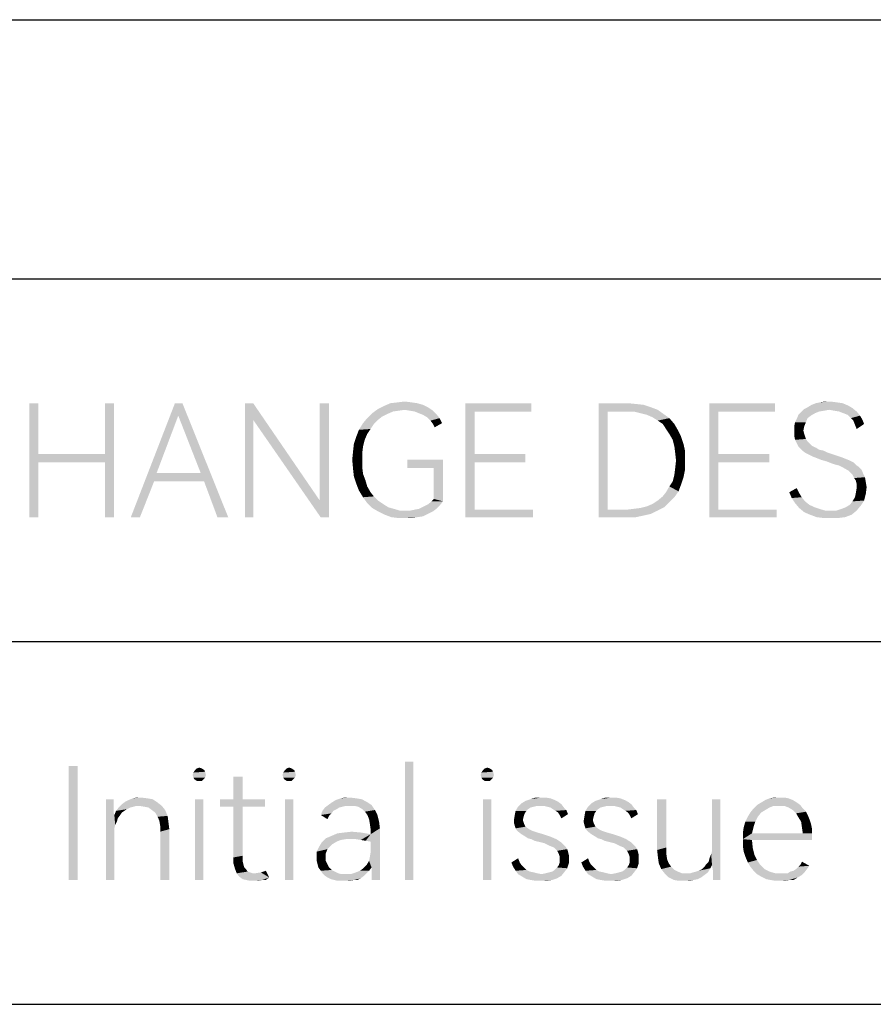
# Model space of a CAD drawing. Header units: millimetres. Extents: x 0 to 297, y 0 to 210.
# Tile 110 of 122: x 203 to 220, y 191 to 210. Entities that reach past the tile are written whole.
import ezdxf

# ---------------------------------------------------------------- set-up
doc = ezdxf.new("R2010")
doc.units = ezdxf.units.MM
doc.header["$LTSCALE"] = 16.335
doc.layers.get('0').update_dxf_attribs({"linetype": 'CONTINUOUS'})

msp = doc.modelspace()

# ---------------------------------------------------------------- linework, layer by layer
at = {"color": 7, "linetype": 'CONTINUOUS'}
msp.add_line((0, 210), (297, 210), dxfattribs=at)
at = {"color": 7, "linetype": 'CONTINUOUS', "true_color": 0x00bfff}
for p, q in [((5, 205), (292, 205)), ((121, 198), (292, 198)), ((121, 191), (292, 191))]:
    msp.add_line(p, q, dxfattribs=at)
for points in [[(203.828, 202.6), (203.828, 201.62), (203.651, 200.4)], [(203.828, 202.6), (203.651, 200.4), (203.651, 202.6)], [(205.289, 202.6), (205.113, 201.62), (205.113, 202.6)], [(205.113, 201.46), (205.113, 201.62), (205.289, 202.6)], [(205.113, 200.4), (205.113, 201.46), (205.289, 202.6)], [(205.113, 200.4), (205.289, 202.6), (205.289, 200.4)], [(206.606, 202.6), (206.526, 202.359), (205.611, 200.4)], [(206.606, 202.6), (205.611, 200.4), (206.462, 202.6)], [(206.959, 201.251), (206.526, 202.359), (206.606, 202.6)], [(207.024, 201.091), (206.959, 201.251), (206.606, 202.6)], [(207.281, 200.4), (207.024, 201.091), (206.606, 202.6)], [(207.281, 200.4), (206.606, 202.6), (207.489, 200.4)], [(207.971, 202.6), (207.971, 202.279), (207.811, 200.4)], [(207.971, 202.6), (207.811, 200.4), (207.811, 202.6)], [(207.971, 202.279), (207.971, 202.6), (209.256, 200.721)], [(209.432, 202.6), (209.256, 200.721), (209.256, 202.6)], [(209.272, 200.4), (209.256, 200.721), (209.432, 202.6)], [(209.272, 200.4), (209.432, 202.6), (209.432, 200.4)], [(211.343, 202.52), (210.38, 202.488), (210.508, 202.552)], [(211.135, 202.6), (211.247, 202.568), (210.508, 202.552)], [(211.135, 202.6), (210.508, 202.552), (210.621, 202.6)], [(210.508, 202.552), (211.247, 202.568), (211.343, 202.52)], [(211.022, 202.616), (210.621, 202.6), (210.765, 202.616)], [(210.621, 202.6), (211.022, 202.616), (211.135, 202.6)], [(210.765, 202.616), (210.894, 202.632), (211.022, 202.616)], [(212.066, 202.6), (213.335, 202.6), (212.243, 202.439)], [(212.243, 202.439), (212.066, 200.4), (212.066, 202.6)], [(212.243, 202.439), (213.335, 202.6), (213.335, 202.439)], [(214.635, 202.6), (215.197, 202.6), (214.812, 202.439)], [(214.812, 202.439), (214.635, 200.4), (214.635, 202.6)], [(215.197, 202.6), (215.358, 202.584), (214.812, 202.439)], [(215.358, 202.584), (215.503, 202.568), (214.812, 202.439)], [(215.503, 202.568), (215.647, 202.52), (214.812, 202.439)], [(216.771, 202.6), (218.04, 202.6), (216.948, 202.439)], [(216.948, 202.439), (216.771, 200.4), (216.771, 202.6)], [(216.948, 202.439), (218.04, 202.6), (218.04, 202.439)], [(219.453, 202.552), (218.666, 202.52), (218.746, 202.568)], [(218.666, 202.52), (219.453, 202.552), (219.533, 202.504)], [(219.341, 202.6), (218.746, 202.568), (218.827, 202.6)], [(218.746, 202.568), (219.341, 202.6), (219.453, 202.552)], [(219.228, 202.616), (218.827, 202.6), (218.907, 202.616)], [(218.827, 202.6), (219.228, 202.616), (219.341, 202.6)], [(219.1, 202.632), (218.907, 202.616), (219.003, 202.632)], [(218.907, 202.616), (219.1, 202.632), (219.228, 202.616)], [(206.526, 202.359), (206.108, 201.251), (205.611, 200.4)], [(210.557, 202.391), (210.171, 202.311), (210.268, 202.407)], [(210.557, 202.391), (210.46, 202.343), (210.171, 202.311)], [(210.894, 202.472), (210.268, 202.407), (210.38, 202.488)], [(210.894, 202.472), (210.781, 202.455), (210.268, 202.407)], [(210.781, 202.455), (210.669, 202.439), (210.268, 202.407)], [(210.268, 202.407), (210.669, 202.439), (210.557, 202.391)], [(210.894, 202.472), (210.38, 202.488), (211.343, 202.52)], [(210.99, 202.455), (210.894, 202.472), (211.343, 202.52)], [(210.99, 202.455), (211.343, 202.52), (211.44, 202.455)], [(211.44, 202.455), (211.086, 202.439), (210.99, 202.455)], [(211.167, 202.407), (211.086, 202.439), (211.44, 202.455)], [(211.167, 202.407), (211.44, 202.455), (211.504, 202.391)], [(211.504, 202.391), (211.247, 202.375), (211.167, 202.407)], [(211.327, 202.327), (211.247, 202.375), (211.504, 202.391)], [(211.327, 202.327), (211.504, 202.391), (211.568, 202.311)], [(212.243, 202.439), (212.243, 201.62), (212.066, 200.4)], [(214.812, 202.439), (214.812, 200.545), (214.635, 200.4)], [(215.647, 202.52), (215.776, 202.472), (214.812, 202.439)], [(215.181, 202.439), (214.812, 202.439), (215.776, 202.472)], [(215.31, 202.439), (215.181, 202.439), (215.776, 202.472)], [(215.438, 202.407), (215.31, 202.439), (215.776, 202.472)], [(215.438, 202.407), (215.776, 202.472), (215.888, 202.391)], [(215.888, 202.391), (215.567, 202.375), (215.438, 202.407)], [(215.679, 202.327), (215.567, 202.375), (215.888, 202.391)], [(215.679, 202.327), (215.888, 202.391), (216, 202.311)], [(216.948, 202.439), (216.948, 201.62), (216.771, 200.4)], [(218.73, 202.359), (218.457, 202.295), (218.489, 202.375)], [(218.73, 202.359), (218.666, 202.311), (218.457, 202.295)], [(218.811, 202.407), (218.489, 202.375), (218.538, 202.423)], [(218.489, 202.375), (218.811, 202.407), (218.73, 202.359)], [(219.084, 202.472), (218.538, 202.423), (218.602, 202.488)], [(219.084, 202.472), (218.987, 202.455), (218.538, 202.423)], [(218.987, 202.455), (218.891, 202.439), (218.538, 202.423)], [(218.538, 202.423), (218.891, 202.439), (218.811, 202.407)], [(219.533, 202.504), (218.602, 202.488), (218.666, 202.52)], [(219.084, 202.472), (218.602, 202.488), (219.533, 202.504)], [(219.18, 202.455), (219.084, 202.472), (219.533, 202.504)], [(219.276, 202.439), (219.18, 202.455), (219.533, 202.504)], [(219.276, 202.439), (219.533, 202.504), (219.614, 202.439)], [(219.614, 202.439), (219.357, 202.407), (219.276, 202.439)], [(219.437, 202.375), (219.357, 202.407), (219.614, 202.439)], [(219.437, 202.375), (219.614, 202.439), (219.678, 202.359)], [(219.678, 202.359), (219.501, 202.311), (219.437, 202.375)], [(219.501, 202.311), (219.678, 202.359), (219.726, 202.279)], [(207.811, 200.4), (207.971, 202.279), (207.971, 200.4)], [(209.256, 200.721), (209.272, 200.4), (207.971, 202.279)], [(210.3, 202.199), (210.011, 202.086), (210.091, 202.215)], [(210.3, 202.199), (210.235, 202.102), (210.011, 202.086)], [(210.38, 202.279), (210.091, 202.215), (210.171, 202.311)], [(210.091, 202.215), (210.38, 202.279), (210.3, 202.199)], [(210.171, 202.311), (210.46, 202.343), (210.38, 202.279)], [(211.568, 202.311), (211.392, 202.263), (211.327, 202.327)], [(211.392, 202.263), (211.568, 202.311), (211.616, 202.215)], [(211.616, 202.215), (211.44, 202.199), (211.392, 202.263)], [(211.44, 202.199), (211.616, 202.215), (211.472, 202.134)], [(216, 202.311), (215.776, 202.263), (215.679, 202.327)], [(215.872, 202.199), (215.776, 202.263), (216, 202.311)], [(215.872, 202.199), (216, 202.311), (216.097, 202.199)], [(216.097, 202.199), (215.936, 202.102), (215.872, 202.199)], [(215.936, 202.102), (216.097, 202.199), (216.161, 202.086)], [(218.634, 202.231), (218.409, 202.15), (218.425, 202.231)], [(218.409, 202.15), (218.634, 202.231), (218.602, 202.15)], [(218.425, 202.231), (218.457, 202.295), (218.666, 202.311)], [(218.425, 202.231), (218.666, 202.311), (218.634, 202.231)], [(219.726, 202.279), (219.549, 202.263), (219.501, 202.311)], [(219.549, 202.263), (219.726, 202.279), (219.758, 202.199)], [(219.758, 202.199), (219.581, 202.182), (219.549, 202.263)], [(219.581, 202.182), (219.758, 202.199), (219.614, 202.102)], [(210.171, 202.006), (209.962, 201.958), (210.011, 202.086)], [(209.962, 201.958), (210.171, 202.006), (210.123, 201.893)], [(210.011, 202.086), (210.235, 202.102), (210.171, 202.006)], [(216.161, 202.086), (216, 202.006), (215.936, 202.102)], [(216, 202.006), (216.161, 202.086), (216.225, 201.958)], [(216.225, 201.958), (216.065, 201.893), (216, 202.006)], [(218.602, 202.15), (218.586, 202.07), (218.409, 202.054)], [(218.602, 202.15), (218.409, 202.054), (218.409, 202.15)], [(218.409, 202.054), (218.586, 202.07), (218.602, 202.006)], [(218.602, 202.006), (218.409, 201.974), (218.409, 202.054)], [(218.409, 201.974), (218.602, 202.006), (218.618, 201.958)], [(218.618, 201.958), (218.425, 201.893), (218.409, 201.974)], [(210.091, 201.765), (209.898, 201.669), (209.914, 201.813)], [(210.123, 201.893), (209.914, 201.813), (209.962, 201.958)], [(209.914, 201.813), (210.123, 201.893), (210.091, 201.765)], [(216.065, 201.893), (216.225, 201.958), (216.273, 201.813)], [(216.273, 201.813), (216.097, 201.765), (216.065, 201.893)], [(216.097, 201.765), (216.273, 201.813), (216.305, 201.669)], [(218.618, 201.958), (218.634, 201.909), (218.425, 201.893)], [(218.425, 201.893), (218.634, 201.909), (218.666, 201.861)], [(218.666, 201.861), (218.457, 201.829), (218.425, 201.893)], [(218.457, 201.829), (218.666, 201.861), (218.746, 201.781)], [(218.746, 201.781), (218.489, 201.765), (218.457, 201.829)], [(218.489, 201.765), (218.746, 201.781), (218.843, 201.733)], [(203.828, 201.62), (203.828, 201.46), (203.651, 200.4)], [(203.828, 201.62), (205.113, 201.62), (203.828, 201.46)], [(205.113, 201.46), (203.828, 201.46), (205.113, 201.62)], [(210.075, 201.636), (209.882, 201.508), (209.898, 201.669)], [(209.882, 201.508), (210.075, 201.636), (210.075, 201.508)], [(209.898, 201.669), (210.091, 201.765), (210.075, 201.636)], [(212.243, 201.62), (212.243, 201.46), (212.066, 200.4)], [(212.243, 201.46), (213.222, 201.62), (213.222, 201.46)], [(212.243, 201.62), (213.222, 201.62), (212.243, 201.46)], [(216.305, 201.669), (216.113, 201.636), (216.097, 201.765)], [(216.129, 201.492), (216.113, 201.636), (216.305, 201.669)], [(216.129, 201.492), (216.305, 201.669), (216.305, 201.492)], [(216.948, 201.62), (216.948, 201.46), (216.771, 200.4)], [(216.948, 201.46), (217.927, 201.62), (217.927, 201.46)], [(216.948, 201.62), (217.927, 201.62), (216.948, 201.46)], [(218.843, 201.733), (218.538, 201.717), (218.489, 201.765)], [(218.538, 201.717), (218.843, 201.733), (218.891, 201.701)], [(218.891, 201.701), (218.586, 201.669), (218.538, 201.717)], [(218.891, 201.701), (218.971, 201.685), (218.586, 201.669)], [(218.586, 201.669), (218.971, 201.685), (219.035, 201.653)], [(219.035, 201.653), (218.634, 201.636), (218.586, 201.669)], [(218.634, 201.636), (219.035, 201.653), (219.132, 201.62)], [(219.132, 201.62), (218.698, 201.604), (218.634, 201.636)], [(218.698, 201.604), (219.132, 201.62), (219.228, 201.588)], [(219.228, 201.588), (218.762, 201.572), (218.698, 201.604)], [(203.651, 200.4), (203.828, 201.46), (203.828, 200.4)], [(210.075, 201.508), (209.898, 201.331), (209.882, 201.508)], [(210.075, 201.508), (210.075, 201.364), (209.898, 201.331)], [(211.632, 201.508), (210.942, 201.347), (210.942, 201.508)], [(211.456, 201.347), (210.942, 201.347), (211.632, 201.508)], [(211.456, 200.753), (211.456, 201.347), (211.632, 201.508)], [(211.456, 200.753), (211.632, 201.508), (211.632, 200.705)], [(212.243, 201.46), (212.243, 200.545), (212.066, 200.4)], [(216.305, 201.492), (216.113, 201.347), (216.129, 201.492)], [(216.113, 201.347), (216.305, 201.492), (216.305, 201.331)], [(216.948, 201.46), (216.948, 200.545), (216.771, 200.4)], [(218.762, 201.572), (219.228, 201.588), (219.324, 201.556)], [(219.324, 201.556), (218.843, 201.54), (218.762, 201.572)], [(218.843, 201.54), (219.324, 201.556), (219.405, 201.524)], [(219.405, 201.524), (218.923, 201.508), (218.843, 201.54)], [(218.923, 201.508), (219.405, 201.524), (219.485, 201.492)], [(219.485, 201.492), (219.035, 201.476), (218.923, 201.508)], [(219.035, 201.476), (219.485, 201.492), (219.549, 201.46)], [(219.549, 201.46), (219.116, 201.444), (219.035, 201.476)], [(219.212, 201.412), (219.116, 201.444), (219.549, 201.46)], [(219.212, 201.412), (219.549, 201.46), (219.597, 201.412)], [(219.597, 201.412), (219.276, 201.396), (219.212, 201.412)], [(219.341, 201.364), (219.276, 201.396), (219.597, 201.412)], [(219.341, 201.364), (219.597, 201.412), (219.662, 201.364)], [(206.108, 201.251), (206.06, 201.091), (205.611, 200.4)], [(206.108, 201.251), (206.959, 201.251), (206.06, 201.091)], [(207.024, 201.091), (206.06, 201.091), (206.959, 201.251)], [(209.898, 201.331), (210.075, 201.364), (210.091, 201.235)], [(210.091, 201.235), (209.914, 201.187), (209.898, 201.331)], [(209.914, 201.187), (210.091, 201.235), (210.139, 201.107)], [(216.273, 201.171), (216.065, 201.091), (216.097, 201.219)], [(216.305, 201.331), (216.097, 201.219), (216.113, 201.347)], [(216.097, 201.219), (216.305, 201.331), (216.273, 201.171)], [(219.662, 201.364), (219.453, 201.299), (219.341, 201.364)], [(219.662, 201.364), (219.71, 201.315), (219.453, 201.299)], [(219.453, 201.299), (219.71, 201.315), (219.742, 201.235)], [(219.742, 201.235), (219.533, 201.219), (219.453, 201.299)], [(219.533, 201.219), (219.742, 201.235), (219.774, 201.171)], [(219.774, 201.171), (219.565, 201.155), (219.533, 201.219)], [(205.611, 200.4), (206.06, 201.091), (205.787, 200.4)], [(210.139, 201.107), (209.962, 201.042), (209.914, 201.187)], [(209.962, 201.042), (210.139, 201.107), (210.171, 200.994)], [(210.171, 200.994), (210.011, 200.914), (209.962, 201.042)], [(216.225, 201.026), (216, 200.994), (216.065, 201.091)], [(216, 200.994), (216.225, 201.026), (216.177, 200.898)], [(216.065, 201.091), (216.273, 201.171), (216.225, 201.026)], [(219.597, 201.107), (219.565, 201.155), (219.774, 201.171)], [(219.597, 201.107), (219.774, 201.171), (219.79, 201.074)], [(219.79, 201.074), (219.614, 201.042), (219.597, 201.107)], [(219.614, 201.042), (219.79, 201.074), (219.806, 200.978)], [(219.806, 200.978), (219.614, 200.962), (219.614, 201.042)], [(210.011, 200.914), (210.171, 200.994), (210.235, 200.882)], [(210.235, 200.882), (210.091, 200.785), (210.011, 200.914)], [(210.235, 200.882), (210.3, 200.801), (210.091, 200.785)], [(215.872, 200.801), (215.936, 200.882), (216.177, 200.898)], [(215.872, 200.801), (216.177, 200.898), (216.097, 200.785)], [(216.177, 200.898), (215.936, 200.882), (216, 200.994)], [(218.313, 200.882), (218.457, 200.962), (218.505, 200.866)], [(218.505, 200.866), (218.361, 200.769), (218.313, 200.882)], [(218.505, 200.866), (218.554, 200.785), (218.361, 200.769)], [(219.79, 200.85), (219.581, 200.785), (219.597, 200.866)], [(219.581, 200.785), (219.79, 200.85), (219.758, 200.721)], [(219.597, 200.866), (219.614, 200.962), (219.806, 200.978)], [(219.597, 200.866), (219.806, 200.978), (219.79, 200.85)], [(210.091, 200.785), (210.3, 200.801), (210.38, 200.721)], [(210.38, 200.721), (210.171, 200.673), (210.091, 200.785)], [(210.171, 200.673), (210.38, 200.721), (210.476, 200.657)], [(210.476, 200.657), (210.268, 200.577), (210.171, 200.673)], [(210.476, 200.657), (210.573, 200.593), (210.268, 200.577)], [(211.295, 200.625), (211.359, 200.657), (211.632, 200.705)], [(211.295, 200.625), (211.632, 200.705), (211.568, 200.625)], [(211.632, 200.705), (211.359, 200.657), (211.408, 200.705)], [(211.632, 200.705), (211.408, 200.705), (211.456, 200.753)], [(215.567, 200.609), (215.679, 200.657), (216, 200.689)], [(215.567, 200.609), (216, 200.689), (215.904, 200.593)], [(216, 200.689), (215.679, 200.657), (215.776, 200.721)], [(216.097, 200.785), (215.776, 200.721), (215.872, 200.801)], [(215.776, 200.721), (216.097, 200.785), (216, 200.689)], [(218.361, 200.769), (218.554, 200.785), (218.618, 200.705)], [(218.618, 200.705), (218.425, 200.673), (218.361, 200.769)], [(218.425, 200.673), (218.618, 200.705), (218.698, 200.641)], [(218.698, 200.641), (218.505, 200.577), (218.425, 200.673)], [(218.698, 200.641), (218.795, 200.593), (218.505, 200.577)], [(219.694, 200.625), (219.405, 200.593), (219.485, 200.641)], [(219.485, 200.641), (219.533, 200.705), (219.758, 200.721)], [(219.485, 200.641), (219.758, 200.721), (219.694, 200.625)], [(219.758, 200.721), (219.533, 200.705), (219.581, 200.785)], [(210.268, 200.577), (210.573, 200.593), (210.685, 200.561)], [(210.685, 200.561), (210.38, 200.512), (210.268, 200.577)], [(210.685, 200.561), (210.797, 200.528), (210.38, 200.512)], [(210.926, 200.528), (211.006, 200.528), (210.38, 200.512)], [(210.797, 200.528), (210.926, 200.528), (210.38, 200.512)], [(211.44, 200.512), (210.38, 200.512), (211.006, 200.528)], [(211.44, 200.512), (210.508, 200.448), (210.38, 200.512)], [(211.44, 200.512), (211.343, 200.464), (210.508, 200.448)], [(210.508, 200.448), (211.343, 200.464), (211.247, 200.416)], [(211.006, 200.528), (211.086, 200.545), (211.504, 200.561)], [(211.006, 200.528), (211.504, 200.561), (211.44, 200.512)], [(211.504, 200.561), (211.086, 200.545), (211.167, 200.561)], [(211.167, 200.561), (211.231, 200.593), (211.568, 200.625)], [(211.167, 200.561), (211.568, 200.625), (211.504, 200.561)], [(211.568, 200.625), (211.231, 200.593), (211.295, 200.625)], [(212.243, 200.545), (213.367, 200.545), (212.066, 200.4)], [(212.066, 200.4), (213.367, 200.545), (213.367, 200.4)], [(215.181, 200.545), (215.776, 200.528), (214.635, 200.4)], [(214.812, 200.545), (215.181, 200.545), (214.635, 200.4)], [(215.776, 200.528), (215.647, 200.464), (214.635, 200.4)], [(215.647, 200.464), (215.503, 200.432), (214.635, 200.4)], [(215.181, 200.545), (215.31, 200.561), (215.904, 200.593)], [(215.181, 200.545), (215.904, 200.593), (215.776, 200.528)], [(215.31, 200.561), (215.438, 200.577), (215.904, 200.593)], [(215.904, 200.593), (215.438, 200.577), (215.567, 200.609)], [(216.948, 200.545), (218.072, 200.545), (216.771, 200.4)], [(216.771, 200.4), (218.072, 200.545), (218.072, 200.4)], [(218.505, 200.577), (218.795, 200.593), (218.891, 200.561)], [(218.891, 200.561), (218.602, 200.496), (218.505, 200.577)], [(218.891, 200.561), (219.003, 200.528), (218.602, 200.496)], [(219.228, 200.528), (219.614, 200.528), (218.602, 200.496)], [(219.116, 200.528), (219.228, 200.528), (218.602, 200.496)], [(219.003, 200.528), (219.116, 200.528), (218.602, 200.496)], [(218.714, 200.448), (218.602, 200.496), (219.614, 200.528)], [(218.714, 200.448), (219.614, 200.528), (219.517, 200.448)], [(219.228, 200.528), (219.324, 200.561), (219.694, 200.625)], [(219.228, 200.528), (219.694, 200.625), (219.614, 200.528)], [(219.324, 200.561), (219.405, 200.593), (219.694, 200.625)], [(211.247, 200.416), (210.637, 200.4), (210.508, 200.448)], [(210.637, 200.4), (211.247, 200.416), (211.135, 200.4)], [(211.135, 200.4), (210.765, 200.384), (210.637, 200.4)], [(210.91, 200.384), (210.765, 200.384), (211.135, 200.4)], [(210.91, 200.384), (211.135, 200.4), (211.022, 200.384)], [(215.197, 200.4), (214.635, 200.4), (215.503, 200.432)], [(215.197, 200.4), (215.503, 200.432), (215.358, 200.4)], [(219.517, 200.448), (218.843, 200.4), (218.714, 200.448)], [(218.843, 200.4), (219.517, 200.448), (219.389, 200.4)], [(219.389, 200.4), (218.971, 200.384), (218.843, 200.4)], [(219.116, 200.384), (218.971, 200.384), (219.389, 200.4)], [(219.116, 200.384), (219.389, 200.4), (219.26, 200.384)], [(204.587, 195.6), (204.41, 193.4), (204.41, 195.6)], [(204.41, 193.4), (204.587, 195.6), (204.587, 193.4)], [(207.028, 195.52), (207.044, 195.488), (206.819, 195.472)], [(207.028, 195.52), (206.819, 195.472), (206.851, 195.52)], [(206.98, 195.552), (206.851, 195.52), (206.883, 195.552)], [(206.851, 195.52), (206.98, 195.552), (207.028, 195.52)], [(206.883, 195.552), (206.931, 195.568), (206.98, 195.552)], [(208.762, 195.52), (208.778, 195.488), (208.553, 195.472)], [(208.762, 195.52), (208.553, 195.472), (208.585, 195.52)], [(208.714, 195.552), (208.585, 195.52), (208.618, 195.552)], [(208.585, 195.52), (208.714, 195.552), (208.762, 195.52)], [(208.618, 195.552), (208.666, 195.568), (208.714, 195.552)], [(211.058, 195.68), (210.898, 193.4), (210.898, 195.68)], [(210.898, 193.4), (211.058, 195.68), (211.058, 193.4)], [(212.584, 195.52), (212.6, 195.488), (212.375, 195.472)], [(212.584, 195.52), (212.375, 195.472), (212.407, 195.52)], [(212.536, 195.552), (212.407, 195.52), (212.439, 195.552)], [(212.407, 195.52), (212.536, 195.552), (212.584, 195.52)], [(212.439, 195.552), (212.488, 195.568), (212.536, 195.552)], [(206.803, 195.423), (206.819, 195.472), (207.044, 195.488)], [(206.803, 195.423), (207.044, 195.488), (207.06, 195.423)], [(207.06, 195.423), (206.819, 195.375), (206.803, 195.423)], [(206.819, 195.375), (207.06, 195.423), (207.044, 195.375)], [(207.044, 195.375), (206.835, 195.343), (206.819, 195.375)], [(206.835, 195.343), (207.044, 195.375), (207.012, 195.343)], [(207.012, 195.343), (206.883, 195.311), (206.835, 195.343)], [(206.931, 195.311), (206.883, 195.311), (207.012, 195.343)], [(206.931, 195.311), (207.012, 195.343), (206.98, 195.311)], [(207.766, 195.391), (207.59, 194.958), (207.59, 195.391)], [(207.59, 194.958), (207.766, 195.391), (207.766, 194.958)], [(208.537, 195.423), (208.553, 195.472), (208.778, 195.488)], [(208.537, 195.423), (208.778, 195.488), (208.794, 195.423)], [(208.794, 195.423), (208.553, 195.375), (208.537, 195.423)], [(208.553, 195.375), (208.794, 195.423), (208.778, 195.375)], [(208.778, 195.375), (208.569, 195.343), (208.553, 195.375)], [(208.569, 195.343), (208.778, 195.375), (208.746, 195.343)], [(208.746, 195.343), (208.618, 195.311), (208.569, 195.343)], [(208.666, 195.311), (208.618, 195.311), (208.746, 195.343)], [(208.666, 195.311), (208.746, 195.343), (208.714, 195.311)], [(212.359, 195.423), (212.375, 195.472), (212.6, 195.488)], [(212.359, 195.423), (212.6, 195.488), (212.616, 195.423)], [(212.616, 195.423), (212.375, 195.375), (212.359, 195.423)], [(212.375, 195.375), (212.616, 195.423), (212.6, 195.375)], [(212.6, 195.375), (212.391, 195.343), (212.375, 195.375)], [(212.391, 195.343), (212.6, 195.375), (212.568, 195.343)], [(212.568, 195.343), (212.439, 195.311), (212.391, 195.343)], [(212.488, 195.311), (212.439, 195.311), (212.568, 195.343)], [(212.488, 195.311), (212.568, 195.343), (212.536, 195.311)], [(205.277, 194.958), (205.277, 194.845), (205.133, 193.4)], [(205.277, 194.958), (205.133, 193.4), (205.133, 194.958)], [(205.502, 194.909), (205.566, 194.942), (206.032, 194.958)], [(205.502, 194.909), (206.032, 194.958), (206.128, 194.893)], [(205.936, 194.974), (206.032, 194.958), (205.566, 194.942)], [(205.936, 194.974), (205.566, 194.942), (205.647, 194.974)], [(205.807, 194.99), (205.647, 194.974), (205.727, 194.99)], [(205.647, 194.974), (205.807, 194.99), (205.936, 194.974)], [(207.012, 194.958), (206.851, 193.4), (206.851, 194.958)], [(206.851, 193.4), (207.012, 194.958), (207.012, 193.4)], [(207.766, 194.958), (208.2, 194.958), (207.333, 194.813)], [(207.59, 194.958), (207.766, 194.958), (207.333, 194.813)], [(207.59, 194.958), (207.333, 194.813), (207.333, 194.958)], [(207.59, 194.813), (207.333, 194.813), (208.2, 194.958)], [(207.766, 194.813), (207.59, 194.813), (208.2, 194.958)], [(207.766, 194.813), (208.2, 194.958), (208.2, 194.813)], [(208.746, 194.958), (208.585, 193.4), (208.585, 194.958)], [(208.585, 193.4), (208.746, 194.958), (208.746, 193.4)], [(210.159, 194.909), (209.485, 194.893), (209.565, 194.942)], [(209.966, 194.974), (210.063, 194.958), (209.565, 194.942)], [(209.966, 194.974), (209.565, 194.942), (209.661, 194.974)], [(209.565, 194.942), (210.063, 194.958), (210.159, 194.909)], [(209.838, 194.99), (209.661, 194.974), (209.742, 194.99)], [(209.661, 194.974), (209.838, 194.99), (209.966, 194.974)], [(212.568, 194.958), (212.407, 193.4), (212.407, 194.958)], [(212.407, 193.4), (212.568, 194.958), (212.568, 193.4)], [(213.788, 194.942), (213.226, 194.926), (213.323, 194.958)], [(213.226, 194.926), (213.788, 194.942), (213.853, 194.909)], [(213.612, 194.99), (213.708, 194.974), (213.323, 194.958)], [(213.531, 194.99), (213.612, 194.99), (213.323, 194.958)], [(213.531, 194.99), (213.323, 194.958), (213.419, 194.99)], [(213.323, 194.958), (213.708, 194.974), (213.788, 194.942)], [(215.137, 194.942), (214.575, 194.926), (214.672, 194.958)], [(214.575, 194.926), (215.137, 194.942), (215.201, 194.909)], [(214.961, 194.99), (215.057, 194.974), (214.672, 194.958)], [(214.88, 194.99), (214.961, 194.99), (214.672, 194.958)], [(214.88, 194.99), (214.672, 194.958), (214.768, 194.99)], [(214.672, 194.958), (215.057, 194.974), (215.137, 194.942)], [(215.94, 194.958), (215.94, 194.026), (215.764, 193.978)], [(215.94, 194.958), (215.764, 193.978), (215.764, 194.958)], [(216.984, 194.958), (216.823, 194.042), (216.823, 194.958)], [(216.823, 193.962), (216.823, 194.042), (216.984, 194.958)], [(216.823, 193.689), (216.823, 193.962), (216.984, 194.958)], [(216.839, 193.593), (216.823, 193.689), (216.984, 194.958)], [(216.839, 193.448), (216.839, 193.593), (216.984, 194.958)], [(216.839, 193.432), (216.839, 193.448), (216.984, 194.958)], [(216.839, 193.4), (216.839, 193.432), (216.984, 194.958)], [(216.839, 193.4), (216.984, 194.958), (216.984, 193.4)], [(218.381, 194.942), (217.771, 194.893), (217.851, 194.942)], [(217.771, 194.893), (218.381, 194.942), (218.461, 194.893)], [(218.301, 194.974), (217.851, 194.942), (217.931, 194.974)], [(217.851, 194.942), (218.301, 194.974), (218.381, 194.942)], [(218.124, 194.99), (218.22, 194.99), (217.931, 194.974)], [(218.124, 194.99), (217.931, 194.974), (218.028, 194.99)], [(217.931, 194.974), (218.22, 194.99), (218.301, 194.974)], [(205.277, 194.845), (205.277, 194.765), (205.133, 193.4)], [(205.277, 194.765), (205.277, 194.701), (205.133, 193.4)], [(205.599, 194.797), (205.534, 194.765), (205.326, 194.733)], [(205.599, 194.797), (205.326, 194.733), (205.374, 194.797)], [(205.326, 194.733), (205.534, 194.765), (205.486, 194.733)], [(205.711, 194.829), (205.374, 194.797), (205.438, 194.861)], [(205.711, 194.829), (205.663, 194.813), (205.374, 194.797)], [(205.374, 194.797), (205.663, 194.813), (205.599, 194.797)], [(206.128, 194.893), (205.438, 194.861), (205.502, 194.909)], [(205.711, 194.829), (205.438, 194.861), (206.128, 194.893)], [(205.775, 194.829), (205.711, 194.829), (206.128, 194.893)], [(205.775, 194.829), (206.128, 194.893), (206.209, 194.829)], [(206.209, 194.829), (205.872, 194.813), (205.775, 194.829)], [(205.952, 194.797), (205.872, 194.813), (206.209, 194.829)], [(206.016, 194.749), (205.952, 194.797), (206.209, 194.829)], [(206.016, 194.749), (206.209, 194.829), (206.273, 194.749)], [(207.766, 194.813), (207.766, 193.866), (207.59, 193.834)], [(207.766, 194.813), (207.59, 193.834), (207.59, 194.813)], [(209.629, 194.797), (209.581, 194.765), (209.308, 194.733)], [(209.629, 194.797), (209.308, 194.733), (209.356, 194.797)], [(209.308, 194.733), (209.581, 194.765), (209.517, 194.733)], [(209.758, 194.829), (209.356, 194.797), (209.42, 194.845)], [(209.758, 194.829), (209.693, 194.813), (209.356, 194.797)], [(209.356, 194.797), (209.693, 194.813), (209.629, 194.797)], [(209.42, 194.845), (209.485, 194.893), (210.159, 194.909)], [(209.42, 194.845), (210.159, 194.909), (210.255, 194.845)], [(209.42, 194.845), (210.255, 194.845), (209.758, 194.829)], [(209.838, 194.829), (209.758, 194.829), (210.255, 194.845)], [(209.918, 194.829), (209.838, 194.829), (210.255, 194.845)], [(209.999, 194.813), (209.918, 194.829), (210.255, 194.845)], [(210.079, 194.765), (209.999, 194.813), (210.255, 194.845)], [(210.079, 194.765), (210.255, 194.845), (210.32, 194.749)], [(210.32, 194.749), (210.127, 194.717), (210.079, 194.765)], [(213.387, 194.813), (213.323, 194.797), (213.034, 194.733)], [(213.387, 194.813), (213.034, 194.733), (213.082, 194.813)], [(213.323, 194.797), (213.274, 194.765), (213.034, 194.733)], [(213.034, 194.733), (213.274, 194.765), (213.242, 194.733)], [(213.917, 194.861), (213.082, 194.813), (213.146, 194.877)], [(213.917, 194.861), (213.451, 194.829), (213.082, 194.813)], [(213.082, 194.813), (213.451, 194.829), (213.387, 194.813)], [(213.853, 194.909), (213.146, 194.877), (213.226, 194.926)], [(213.146, 194.877), (213.853, 194.909), (213.917, 194.861)], [(213.515, 194.829), (213.451, 194.829), (213.917, 194.861)], [(213.58, 194.829), (213.515, 194.829), (213.917, 194.861)], [(213.644, 194.813), (213.58, 194.829), (213.917, 194.861)], [(213.708, 194.797), (213.644, 194.813), (213.917, 194.861)], [(213.708, 194.797), (213.917, 194.861), (213.965, 194.797)], [(213.965, 194.797), (213.756, 194.765), (213.708, 194.797)], [(213.756, 194.765), (213.965, 194.797), (214.013, 194.749)], [(214.013, 194.749), (213.804, 194.733), (213.756, 194.765)], [(214.736, 194.813), (214.672, 194.797), (214.382, 194.733)], [(214.736, 194.813), (214.382, 194.733), (214.431, 194.813)], [(214.672, 194.797), (214.623, 194.765), (214.382, 194.733)], [(214.382, 194.733), (214.623, 194.765), (214.591, 194.733)], [(215.266, 194.861), (214.431, 194.813), (214.495, 194.877)], [(215.266, 194.861), (214.8, 194.829), (214.431, 194.813)], [(214.431, 194.813), (214.8, 194.829), (214.736, 194.813)], [(215.201, 194.909), (214.495, 194.877), (214.575, 194.926)], [(214.495, 194.877), (215.201, 194.909), (215.266, 194.861)], [(214.864, 194.829), (214.8, 194.829), (215.266, 194.861)], [(214.928, 194.829), (214.864, 194.829), (215.266, 194.861)], [(214.993, 194.813), (214.928, 194.829), (215.266, 194.861)], [(215.057, 194.797), (214.993, 194.813), (215.266, 194.861)], [(215.057, 194.797), (215.266, 194.861), (215.314, 194.797)], [(215.314, 194.797), (215.105, 194.765), (215.057, 194.797)], [(215.105, 194.765), (215.314, 194.797), (215.362, 194.749)], [(215.362, 194.749), (215.153, 194.733), (215.105, 194.765)], [(217.851, 194.749), (217.562, 194.701), (217.626, 194.781)], [(218.012, 194.829), (217.626, 194.781), (217.691, 194.845)], [(218.012, 194.829), (217.931, 194.797), (217.626, 194.781)], [(217.626, 194.781), (217.931, 194.797), (217.851, 194.749)], [(218.461, 194.893), (217.691, 194.845), (217.771, 194.893)], [(217.691, 194.845), (218.461, 194.893), (218.526, 194.845)], [(217.691, 194.845), (218.526, 194.845), (218.012, 194.829)], [(218.108, 194.829), (218.012, 194.829), (218.526, 194.845)], [(218.22, 194.829), (218.108, 194.829), (218.526, 194.845)], [(218.301, 194.797), (218.22, 194.829), (218.526, 194.845)], [(218.301, 194.797), (218.526, 194.845), (218.574, 194.781)], [(218.574, 194.781), (218.381, 194.749), (218.301, 194.797)], [(218.381, 194.749), (218.574, 194.781), (218.638, 194.717)], [(205.277, 194.701), (205.293, 194.653), (205.133, 193.4)], [(205.293, 194.653), (205.293, 194.396), (205.133, 193.4)], [(205.486, 194.733), (205.438, 194.701), (205.293, 194.653)], [(205.486, 194.733), (205.293, 194.653), (205.326, 194.733)], [(205.293, 194.653), (205.438, 194.701), (205.406, 194.653)], [(205.293, 194.653), (205.406, 194.653), (205.358, 194.588)], [(205.293, 194.653), (205.358, 194.588), (205.309, 194.46)], [(205.293, 194.653), (205.309, 194.46), (205.293, 194.396)], [(205.358, 194.588), (205.342, 194.524), (205.309, 194.46)], [(206.273, 194.749), (206.08, 194.701), (206.016, 194.749)], [(206.08, 194.701), (206.273, 194.749), (206.321, 194.636)], [(206.321, 194.636), (206.128, 194.62), (206.08, 194.701)], [(206.161, 194.54), (206.128, 194.62), (206.321, 194.636)], [(206.161, 194.54), (206.321, 194.636), (206.337, 194.508)], [(209.517, 194.733), (209.485, 194.685), (209.276, 194.653)], [(209.517, 194.733), (209.276, 194.653), (209.308, 194.733)], [(209.276, 194.653), (209.485, 194.685), (209.436, 194.636)], [(209.436, 194.636), (209.404, 194.572), (209.276, 194.653)], [(210.175, 194.653), (210.127, 194.717), (210.32, 194.749)], [(210.175, 194.653), (210.32, 194.749), (210.368, 194.653)], [(210.368, 194.653), (210.207, 194.572), (210.175, 194.653)], [(210.207, 194.572), (210.368, 194.653), (210.4, 194.524)], [(210.4, 194.524), (210.223, 194.476), (210.207, 194.572)], [(213.194, 194.636), (213.001, 194.556), (213.018, 194.653)], [(213.194, 194.636), (213.178, 194.572), (213.001, 194.556)], [(213.001, 194.556), (213.178, 194.572), (213.178, 194.54)], [(213.242, 194.733), (213.21, 194.685), (213.018, 194.653)], [(213.242, 194.733), (213.018, 194.653), (213.034, 194.733)], [(213.018, 194.653), (213.21, 194.685), (213.194, 194.636)], [(213.853, 194.701), (213.804, 194.733), (214.013, 194.749)], [(213.853, 194.701), (214.013, 194.749), (214.045, 194.669)], [(214.045, 194.669), (213.885, 194.653), (213.853, 194.701)], [(213.885, 194.653), (214.045, 194.669), (213.917, 194.588)], [(214.543, 194.636), (214.35, 194.556), (214.366, 194.653)], [(214.543, 194.636), (214.527, 194.572), (214.35, 194.556)], [(214.35, 194.556), (214.527, 194.572), (214.527, 194.54)], [(214.591, 194.733), (214.559, 194.685), (214.366, 194.653)], [(214.591, 194.733), (214.366, 194.653), (214.382, 194.733)], [(214.366, 194.653), (214.559, 194.685), (214.543, 194.636)], [(215.201, 194.701), (215.153, 194.733), (215.362, 194.749)], [(215.201, 194.701), (215.362, 194.749), (215.394, 194.669)], [(215.394, 194.669), (215.234, 194.653), (215.201, 194.701)], [(215.234, 194.653), (215.394, 194.669), (215.266, 194.588)], [(217.707, 194.62), (217.466, 194.524), (217.514, 194.62)], [(217.466, 194.524), (217.707, 194.62), (217.658, 194.524)], [(217.771, 194.701), (217.514, 194.62), (217.562, 194.701)], [(217.514, 194.62), (217.771, 194.701), (217.707, 194.62)], [(217.562, 194.701), (217.851, 194.749), (217.771, 194.701)], [(218.638, 194.717), (218.445, 194.685), (218.381, 194.749)], [(218.445, 194.685), (218.638, 194.717), (218.67, 194.653)], [(218.67, 194.653), (218.493, 194.604), (218.445, 194.685)], [(218.493, 194.604), (218.67, 194.653), (218.702, 194.572)], [(218.702, 194.572), (218.542, 194.524), (218.493, 194.604)], [(218.542, 194.524), (218.702, 194.572), (218.734, 194.476)], [(205.293, 194.396), (205.293, 194.315), (205.133, 193.4)], [(206.337, 194.508), (206.177, 194.444), (206.161, 194.54)], [(206.177, 194.444), (206.337, 194.508), (206.353, 194.38)], [(206.353, 194.38), (206.177, 194.331), (206.177, 194.444)], [(206.177, 193.4), (206.177, 194.331), (206.353, 194.38)], [(206.177, 193.4), (206.353, 194.38), (206.353, 193.4)], [(210.143, 194.155), (210.239, 194.283), (210.416, 194.396)], [(210.239, 194.139), (210.143, 194.155), (210.416, 194.396)], [(210.207, 193.769), (210.223, 193.85), (210.416, 194.396)], [(210.255, 193.641), (210.207, 193.769), (210.416, 194.396)], [(210.223, 194.476), (210.4, 194.524), (210.416, 194.396)], [(210.416, 194.396), (210.239, 194.364), (210.223, 194.476)], [(210.223, 193.85), (210.239, 193.946), (210.416, 194.396)], [(210.239, 194.283), (210.239, 194.364), (210.416, 194.396)], [(210.239, 193.946), (210.239, 194.139), (210.416, 194.396)], [(210.255, 193.496), (210.255, 193.641), (210.416, 194.396)], [(210.255, 193.4), (210.255, 193.496), (210.416, 194.396)], [(210.255, 193.4), (210.416, 194.396), (210.416, 193.4)], [(213.178, 194.54), (213.001, 194.508), (213.001, 194.556)], [(213.001, 194.508), (213.178, 194.54), (213.194, 194.492)], [(213.194, 194.492), (213.018, 194.444), (213.001, 194.508)], [(213.194, 194.492), (213.21, 194.46), (213.018, 194.444)], [(213.018, 194.444), (213.21, 194.46), (213.226, 194.428)], [(213.226, 194.428), (213.034, 194.396), (213.018, 194.444)], [(213.034, 194.396), (213.226, 194.428), (213.291, 194.38)], [(213.291, 194.38), (213.066, 194.347), (213.034, 194.396)], [(213.066, 194.347), (213.291, 194.38), (213.355, 194.347)], [(214.527, 194.54), (214.35, 194.508), (214.35, 194.556)], [(214.35, 194.508), (214.527, 194.54), (214.543, 194.492)], [(214.543, 194.492), (214.366, 194.444), (214.35, 194.508)], [(214.543, 194.492), (214.559, 194.46), (214.366, 194.444)], [(214.366, 194.444), (214.559, 194.46), (214.575, 194.428)], [(214.575, 194.428), (214.382, 194.396), (214.366, 194.444)], [(214.382, 194.396), (214.575, 194.428), (214.639, 194.38)], [(214.639, 194.38), (214.415, 194.347), (214.382, 194.396)], [(214.415, 194.347), (214.639, 194.38), (214.704, 194.347)], [(217.418, 194.299), (217.434, 194.412), (217.626, 194.428)], [(217.418, 194.299), (217.626, 194.428), (217.594, 194.299)], [(217.658, 194.524), (217.626, 194.428), (217.434, 194.412)], [(217.658, 194.524), (217.434, 194.412), (217.466, 194.524)], [(218.734, 194.476), (218.558, 194.412), (218.542, 194.524)], [(218.558, 194.412), (218.734, 194.476), (218.75, 194.396)], [(218.75, 194.396), (218.574, 194.299), (218.558, 194.412)], [(218.574, 194.299), (218.75, 194.396), (218.75, 194.299)], [(205.133, 193.4), (205.293, 194.315), (205.293, 193.4)], [(209.758, 194.187), (209.292, 194.123), (209.372, 194.203)], [(209.758, 194.187), (209.661, 194.171), (209.292, 194.123)], [(209.372, 194.203), (209.485, 194.251), (210.239, 194.283)], [(209.758, 194.187), (209.372, 194.203), (210.239, 194.283)], [(210.239, 194.283), (209.485, 194.251), (209.597, 194.299)], [(210.047, 194.315), (209.597, 194.299), (209.726, 194.315)], [(209.597, 194.299), (210.047, 194.315), (210.239, 194.283)], [(209.726, 194.315), (209.87, 194.331), (210.047, 194.315)], [(209.87, 194.187), (209.758, 194.187), (210.239, 194.283)], [(209.95, 194.187), (209.87, 194.187), (210.239, 194.283)], [(210.047, 194.171), (209.95, 194.187), (210.239, 194.283)], [(210.143, 194.155), (210.047, 194.171), (210.239, 194.283)], [(213.355, 194.347), (213.146, 194.283), (213.066, 194.347)], [(213.355, 194.347), (213.451, 194.315), (213.146, 194.283)], [(213.146, 194.283), (213.451, 194.315), (213.564, 194.283)], [(213.564, 194.283), (213.226, 194.235), (213.146, 194.283)], [(213.226, 194.235), (213.564, 194.283), (213.708, 194.235)], [(213.708, 194.235), (213.274, 194.203), (213.226, 194.235)], [(213.339, 194.187), (213.274, 194.203), (213.708, 194.235)], [(213.339, 194.187), (213.708, 194.235), (213.82, 194.187)], [(213.82, 194.187), (213.403, 194.155), (213.339, 194.187)], [(213.467, 194.139), (213.403, 194.155), (213.82, 194.187)], [(213.467, 194.139), (213.82, 194.187), (213.917, 194.123)], [(214.704, 194.347), (214.495, 194.283), (214.415, 194.347)], [(214.704, 194.347), (214.8, 194.315), (214.495, 194.283)], [(214.495, 194.283), (214.8, 194.315), (214.912, 194.283)], [(214.912, 194.283), (214.575, 194.235), (214.495, 194.283)], [(214.575, 194.235), (214.912, 194.283), (215.057, 194.235)], [(215.057, 194.235), (214.623, 194.203), (214.575, 194.235)], [(214.688, 194.187), (214.623, 194.203), (215.057, 194.235)], [(214.688, 194.187), (215.057, 194.235), (215.169, 194.187)], [(215.169, 194.187), (214.752, 194.155), (214.688, 194.187)], [(214.816, 194.139), (214.752, 194.155), (215.169, 194.187)], [(214.816, 194.139), (215.169, 194.187), (215.266, 194.123)], [(218.574, 194.299), (218.75, 194.299), (217.418, 194.187)], [(217.594, 194.299), (218.574, 194.299), (217.418, 194.187)], [(217.594, 194.299), (217.418, 194.187), (217.418, 194.299)], [(217.594, 194.171), (217.418, 194.187), (218.75, 194.299)], [(217.594, 194.171), (217.418, 194.058), (217.418, 194.187)], [(217.594, 194.171), (218.75, 194.299), (218.75, 194.171)], [(209.453, 194.042), (209.404, 193.994), (209.196, 193.946)], [(209.453, 194.042), (209.196, 193.946), (209.244, 194.042)], [(209.196, 193.946), (209.404, 193.994), (209.372, 193.914)], [(209.501, 194.091), (209.244, 194.042), (209.292, 194.123)], [(209.244, 194.042), (209.501, 194.091), (209.453, 194.042)], [(209.661, 194.171), (209.581, 194.139), (209.292, 194.123)], [(209.292, 194.123), (209.581, 194.139), (209.501, 194.091)], [(213.917, 194.123), (213.596, 194.107), (213.467, 194.139)], [(213.692, 194.058), (213.596, 194.107), (213.917, 194.123)], [(213.692, 194.058), (213.917, 194.123), (213.997, 194.042)], [(213.997, 194.042), (213.772, 194.026), (213.692, 194.058)], [(213.772, 194.026), (213.997, 194.042), (214.029, 193.994)], [(214.029, 193.994), (213.836, 193.962), (213.772, 194.026)], [(213.836, 193.962), (214.029, 193.994), (214.045, 193.946)], [(215.266, 194.123), (214.945, 194.107), (214.816, 194.139)], [(215.041, 194.058), (214.945, 194.107), (215.266, 194.123)], [(215.041, 194.058), (215.266, 194.123), (215.346, 194.042)], [(215.346, 194.042), (215.121, 194.026), (215.041, 194.058)], [(215.121, 194.026), (215.346, 194.042), (215.378, 193.994)], [(215.378, 193.994), (215.185, 193.962), (215.121, 194.026)], [(215.185, 193.962), (215.378, 193.994), (215.394, 193.946)], [(215.764, 193.978), (215.94, 194.026), (215.94, 193.914)], [(217.418, 194.058), (217.594, 194.171), (217.61, 194.01)], [(217.61, 194.01), (217.434, 193.946), (217.418, 194.058)], [(217.434, 193.946), (217.61, 194.01), (217.642, 193.882)], [(207.59, 193.834), (207.766, 193.866), (207.766, 193.769)], [(207.766, 193.769), (207.59, 193.721), (207.59, 193.834)], [(209.372, 193.914), (209.196, 193.834), (209.196, 193.946)], [(209.196, 193.834), (209.372, 193.914), (209.372, 193.834)], [(209.372, 193.834), (209.196, 193.769), (209.196, 193.834)], [(209.196, 193.769), (209.372, 193.834), (209.372, 193.769)], [(212.953, 193.737), (213.082, 193.818), (213.114, 193.737)], [(214.045, 193.946), (213.853, 193.93), (213.836, 193.962)], [(213.869, 193.898), (213.853, 193.93), (214.045, 193.946)], [(213.869, 193.898), (214.045, 193.946), (214.061, 193.882)], [(214.061, 193.882), (213.885, 193.85), (213.869, 193.898)], [(213.885, 193.85), (214.061, 193.882), (214.061, 193.818)], [(214.061, 193.818), (213.885, 193.801), (213.885, 193.85)], [(213.885, 193.737), (213.885, 193.801), (214.061, 193.818)], [(213.885, 193.737), (214.061, 193.818), (214.061, 193.721)], [(214.302, 193.737), (214.431, 193.818), (214.463, 193.737)], [(215.394, 193.946), (215.201, 193.93), (215.185, 193.962)], [(215.218, 193.898), (215.201, 193.93), (215.394, 193.946)], [(215.218, 193.898), (215.394, 193.946), (215.41, 193.882)], [(215.41, 193.882), (215.234, 193.85), (215.218, 193.898)], [(215.234, 193.85), (215.41, 193.882), (215.41, 193.818)], [(215.41, 193.818), (215.234, 193.801), (215.234, 193.85)], [(215.234, 193.737), (215.234, 193.801), (215.41, 193.818)], [(215.234, 193.737), (215.41, 193.818), (215.41, 193.721)], [(215.94, 193.914), (215.78, 193.834), (215.764, 193.978)], [(215.78, 193.834), (215.94, 193.914), (215.956, 193.801)], [(215.956, 193.801), (215.796, 193.721), (215.78, 193.834)], [(215.796, 193.721), (215.956, 193.801), (215.988, 193.721)], [(216.759, 193.753), (216.775, 193.818), (216.807, 193.898)], [(216.823, 193.689), (216.759, 193.753), (216.807, 193.898)], [(216.823, 193.689), (216.807, 193.898), (216.823, 193.962)], [(217.642, 193.882), (217.466, 193.85), (217.434, 193.946)], [(217.466, 193.85), (217.642, 193.882), (217.691, 193.785)], [(217.691, 193.785), (217.514, 193.737), (217.466, 193.85)], [(207.59, 193.721), (207.766, 193.769), (207.782, 193.705)], [(207.782, 193.705), (207.622, 193.609), (207.59, 193.721)], [(207.782, 193.705), (207.799, 193.641), (207.622, 193.609)], [(207.622, 193.609), (207.799, 193.641), (207.831, 193.609)], [(209.372, 193.769), (209.212, 193.705), (209.196, 193.769)], [(209.212, 193.705), (209.372, 193.769), (209.404, 193.705)], [(209.404, 193.705), (209.228, 193.641), (209.212, 193.705)], [(209.228, 193.641), (209.404, 193.705), (209.436, 193.641)], [(209.436, 193.641), (209.276, 193.577), (209.228, 193.641)], [(209.436, 193.641), (209.485, 193.593), (209.276, 193.577)], [(210.031, 193.577), (210.095, 193.625), (210.255, 193.641)], [(210.031, 193.577), (210.255, 193.641), (210.207, 193.577)], [(210.255, 193.641), (210.095, 193.625), (210.159, 193.689)], [(210.255, 193.641), (210.159, 193.689), (210.207, 193.769)], [(213.114, 193.737), (212.985, 193.657), (212.953, 193.737)], [(213.114, 193.737), (213.146, 193.689), (212.985, 193.657)], [(212.985, 193.657), (213.146, 193.689), (213.194, 193.641)], [(213.194, 193.641), (213.034, 193.577), (212.985, 193.657)], [(213.194, 193.641), (213.242, 193.593), (213.034, 193.577)], [(213.74, 193.561), (213.788, 193.593), (214.029, 193.625)], [(213.74, 193.561), (214.029, 193.625), (213.981, 193.561)], [(214.029, 193.625), (213.788, 193.593), (213.836, 193.641)], [(213.836, 193.641), (213.869, 193.689), (214.061, 193.721)], [(213.836, 193.641), (214.061, 193.721), (214.029, 193.625)], [(214.061, 193.721), (213.869, 193.689), (213.885, 193.737)], [(214.463, 193.737), (214.334, 193.657), (214.302, 193.737)], [(214.463, 193.737), (214.495, 193.689), (214.334, 193.657)], [(214.334, 193.657), (214.495, 193.689), (214.543, 193.641)], [(214.543, 193.641), (214.382, 193.577), (214.334, 193.657)], [(214.543, 193.641), (214.591, 193.593), (214.382, 193.577)], [(215.089, 193.561), (215.137, 193.593), (215.378, 193.625)], [(215.089, 193.561), (215.378, 193.625), (215.33, 193.561)], [(215.378, 193.625), (215.137, 193.593), (215.185, 193.641)], [(215.185, 193.641), (215.218, 193.689), (215.41, 193.721)], [(215.185, 193.641), (215.41, 193.721), (215.378, 193.625)], [(215.41, 193.721), (215.218, 193.689), (215.234, 193.737)], [(215.988, 193.721), (215.844, 193.609), (215.796, 193.721)], [(215.988, 193.721), (216.036, 193.657), (215.844, 193.609)], [(215.844, 193.609), (216.036, 193.657), (216.101, 193.593)], [(216.454, 193.545), (216.518, 193.561), (216.791, 193.625)], [(216.454, 193.545), (216.791, 193.625), (216.743, 193.545)], [(216.518, 193.561), (216.566, 193.577), (216.791, 193.625)], [(216.566, 193.577), (216.631, 193.609), (216.791, 193.625)], [(216.791, 193.625), (216.631, 193.609), (216.679, 193.657)], [(216.823, 193.689), (216.679, 193.657), (216.711, 193.705)], [(216.679, 193.657), (216.823, 193.689), (216.791, 193.625)], [(216.823, 193.689), (216.711, 193.705), (216.759, 193.753)], [(217.514, 193.737), (217.691, 193.785), (217.755, 193.689)], [(217.755, 193.689), (217.562, 193.657), (217.514, 193.737)], [(217.562, 193.657), (217.755, 193.689), (217.835, 193.609)], [(217.835, 193.609), (217.626, 193.577), (217.562, 193.657)], [(218.445, 193.609), (218.493, 193.657), (218.702, 193.673)], [(218.445, 193.609), (218.702, 193.673), (218.654, 193.609)], [(218.702, 193.673), (218.493, 193.657), (218.526, 193.689)], [(218.526, 193.689), (218.558, 193.753), (218.702, 193.673)], [(207.831, 193.609), (207.654, 193.528), (207.622, 193.609)], [(207.831, 193.609), (207.863, 193.561), (207.654, 193.528)], [(207.863, 193.561), (207.911, 193.545), (207.654, 193.528)], [(207.654, 193.528), (207.911, 193.545), (207.959, 193.528)], [(207.959, 193.528), (207.702, 193.464), (207.654, 193.528)], [(207.702, 193.464), (208.007, 193.528), (208.12, 193.545)], [(208.28, 193.448), (207.702, 193.464), (208.12, 193.545)], [(207.959, 193.528), (208.007, 193.528), (207.702, 193.464)], [(208.28, 193.448), (207.766, 193.416), (207.702, 193.464)], [(207.831, 193.4), (207.766, 193.416), (208.28, 193.448)], [(208.152, 193.4), (207.831, 193.4), (208.28, 193.448)], [(208.12, 193.545), (208.216, 193.577), (208.28, 193.448)], [(208.152, 193.4), (208.28, 193.448), (208.216, 193.4)], [(209.276, 193.577), (209.485, 193.593), (209.549, 193.561)], [(209.549, 193.561), (209.308, 193.528), (209.276, 193.577)], [(209.308, 193.528), (209.549, 193.561), (209.613, 193.528)], [(209.613, 193.528), (209.356, 193.48), (209.308, 193.528)], [(209.613, 193.528), (209.677, 193.512), (209.356, 193.48)], [(209.356, 193.48), (209.854, 193.512), (210.159, 193.528)], [(209.356, 193.48), (210.159, 193.528), (210.111, 193.48)], [(209.758, 193.512), (209.854, 193.512), (209.356, 193.48)], [(209.677, 193.512), (209.758, 193.512), (209.356, 193.48)], [(210.111, 193.48), (209.404, 193.448), (209.356, 193.48)], [(209.404, 193.448), (210.111, 193.48), (210.047, 193.432)], [(210.047, 193.432), (209.469, 193.416), (209.404, 193.448)], [(209.533, 193.4), (209.469, 193.416), (210.047, 193.432)], [(209.918, 193.4), (209.533, 193.4), (210.047, 193.432)], [(210.159, 193.528), (209.854, 193.512), (209.95, 193.545)], [(209.918, 193.4), (210.047, 193.432), (209.982, 193.4)], [(210.207, 193.577), (209.95, 193.545), (210.031, 193.577)], [(209.95, 193.545), (210.207, 193.577), (210.159, 193.528)], [(213.034, 193.577), (213.242, 193.593), (213.307, 193.561)], [(213.307, 193.561), (213.082, 193.512), (213.034, 193.577)], [(213.307, 193.561), (213.387, 193.545), (213.082, 193.512)], [(213.387, 193.545), (213.451, 193.528), (213.082, 193.512)], [(213.082, 193.512), (213.451, 193.528), (213.531, 193.512)], [(213.531, 193.512), (213.162, 193.464), (213.082, 193.512)], [(213.531, 193.512), (213.917, 193.48), (213.162, 193.464)], [(213.162, 193.464), (213.917, 193.48), (213.836, 193.432)], [(213.836, 193.432), (213.242, 193.416), (213.162, 193.464)], [(213.323, 193.4), (213.242, 193.416), (213.836, 193.432)], [(213.323, 193.4), (213.836, 193.432), (213.74, 193.4)], [(213.531, 193.512), (213.612, 193.528), (213.981, 193.561)], [(213.531, 193.512), (213.981, 193.561), (213.917, 193.48)], [(213.612, 193.528), (213.676, 193.545), (213.981, 193.561)], [(213.981, 193.561), (213.676, 193.545), (213.74, 193.561)], [(214.382, 193.577), (214.591, 193.593), (214.655, 193.561)], [(214.655, 193.561), (214.431, 193.512), (214.382, 193.577)], [(214.655, 193.561), (214.736, 193.545), (214.431, 193.512)], [(214.736, 193.545), (214.8, 193.528), (214.431, 193.512)], [(214.431, 193.512), (214.8, 193.528), (214.88, 193.512)], [(214.88, 193.512), (214.511, 193.464), (214.431, 193.512)], [(214.88, 193.512), (215.266, 193.48), (214.511, 193.464)], [(214.511, 193.464), (215.266, 193.48), (215.185, 193.432)], [(215.185, 193.432), (214.591, 193.416), (214.511, 193.464)], [(214.672, 193.4), (214.591, 193.416), (215.185, 193.432)], [(214.672, 193.4), (215.185, 193.432), (215.089, 193.4)], [(214.88, 193.512), (214.961, 193.528), (215.33, 193.561)], [(214.88, 193.512), (215.33, 193.561), (215.266, 193.48)], [(214.961, 193.528), (215.025, 193.545), (215.33, 193.561)], [(215.33, 193.561), (215.025, 193.545), (215.089, 193.561)], [(216.101, 193.593), (215.908, 193.528), (215.844, 193.609)], [(216.101, 193.593), (216.165, 193.561), (215.908, 193.528)], [(215.908, 193.528), (216.165, 193.561), (216.245, 193.528)], [(216.245, 193.528), (215.988, 193.448), (215.908, 193.528)], [(216.406, 193.528), (216.679, 193.496), (215.988, 193.448)], [(216.342, 193.528), (216.406, 193.528), (215.988, 193.448)], [(216.245, 193.528), (216.342, 193.528), (215.988, 193.448)], [(215.988, 193.448), (216.679, 193.496), (216.615, 193.448)], [(216.615, 193.448), (216.085, 193.4), (215.988, 193.448)], [(216.615, 193.448), (216.55, 193.416), (216.085, 193.4)], [(216.743, 193.545), (216.406, 193.528), (216.454, 193.545)], [(216.406, 193.528), (216.743, 193.545), (216.679, 193.496)], [(217.626, 193.577), (217.835, 193.609), (217.931, 193.561)], [(217.931, 193.561), (217.691, 193.512), (217.626, 193.577)], [(217.931, 193.561), (218.044, 193.528), (217.691, 193.512)], [(218.22, 193.528), (218.285, 193.528), (217.691, 193.512)], [(218.156, 193.528), (218.22, 193.528), (217.691, 193.512)], [(218.044, 193.528), (218.156, 193.528), (217.691, 193.512)], [(218.558, 193.496), (217.691, 193.512), (218.285, 193.528)], [(218.558, 193.496), (217.771, 193.464), (217.691, 193.512)], [(217.771, 193.464), (218.558, 193.496), (218.477, 193.448)], [(218.477, 193.448), (217.867, 193.416), (217.771, 193.464)], [(217.947, 193.4), (217.867, 193.416), (218.477, 193.448)], [(218.317, 193.4), (217.947, 193.4), (218.477, 193.448)], [(218.606, 193.545), (218.285, 193.528), (218.333, 193.561)], [(218.285, 193.528), (218.606, 193.545), (218.558, 193.496)], [(218.317, 193.4), (218.477, 193.448), (218.397, 193.4)], [(218.333, 193.561), (218.397, 193.577), (218.654, 193.609)], [(218.333, 193.561), (218.654, 193.609), (218.606, 193.545)], [(218.654, 193.609), (218.397, 193.577), (218.445, 193.609)], [(208.152, 193.4), (207.911, 193.384), (207.831, 193.4)], [(208.007, 193.384), (207.911, 193.384), (208.152, 193.4)], [(208.007, 193.384), (208.152, 193.4), (208.072, 193.384)], [(209.918, 193.4), (209.597, 193.384), (209.533, 193.4)], [(209.677, 193.384), (209.597, 193.384), (209.918, 193.4)], [(209.742, 193.384), (209.677, 193.384), (209.918, 193.4)], [(209.742, 193.384), (209.918, 193.4), (209.838, 193.384)], [(213.74, 193.4), (213.419, 193.384), (213.323, 193.4)], [(213.531, 193.384), (213.419, 193.384), (213.74, 193.4)], [(213.531, 193.384), (213.74, 193.4), (213.644, 193.384)], [(215.089, 193.4), (214.768, 193.384), (214.672, 193.4)], [(214.88, 193.384), (214.768, 193.384), (215.089, 193.4)], [(214.88, 193.384), (215.089, 193.4), (214.993, 193.384)], [(216.085, 193.4), (216.55, 193.416), (216.47, 193.4)], [(216.47, 193.4), (216.181, 193.384), (216.085, 193.4)], [(216.309, 193.384), (216.181, 193.384), (216.47, 193.4)], [(216.309, 193.384), (216.47, 193.4), (216.39, 193.384)], [(218.317, 193.4), (218.044, 193.384), (217.947, 193.4)], [(218.14, 193.384), (218.044, 193.384), (218.317, 193.4)], [(218.14, 193.384), (218.317, 193.4), (218.236, 193.384)]]:
    msp.add_solid(points, dxfattribs=at)

doc.saveas('drawing.dxf')
